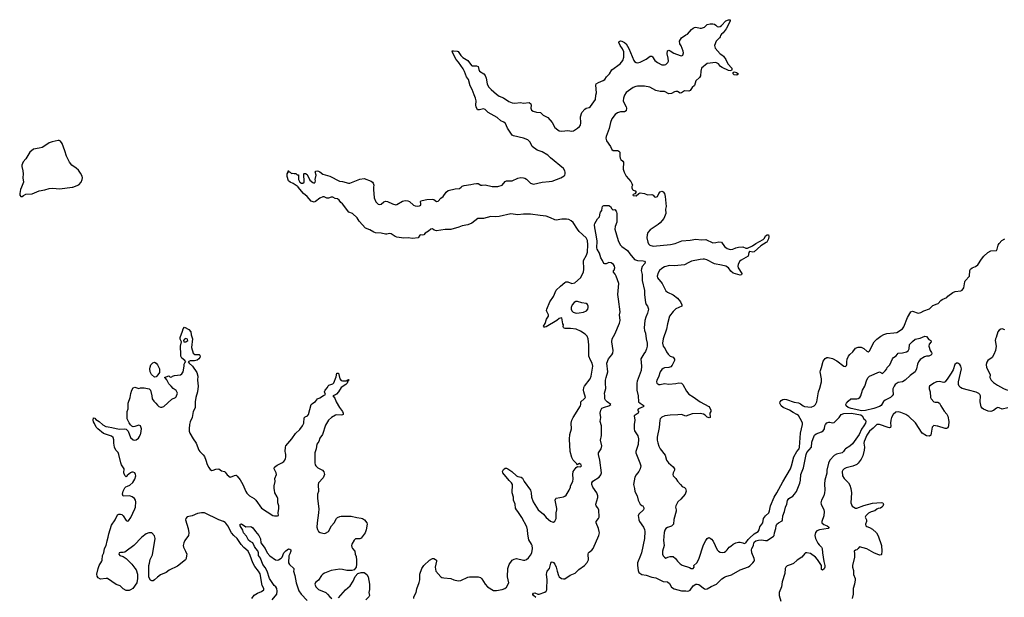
# Model space of a CAD drawing. Header units: inches. Extents: x 2220522 to 2384314, y 721474 to 893490.
# Tile 172 of 256: x 2307115 to 2320941, y 834245 to 842351. Entities that reach past the tile are written whole.
import ezdxf

# ---------------------------------------------------------------- set-up
doc = ezdxf.new("R2010")
doc.units = ezdxf.units.IN
doc.header["$MEASUREMENT"] = 0
for name, color, linetype in [('C3803', 7, 'Continuous'), ('C3804', 7, 'Continuous'), ('C3813', 7, 'Continuous'), ('C3814', 7, 'Continuous'), ('C3823', 7, 'Continuous')]:
    doc.layers.add(name, color=color, linetype=linetype)

msp = doc.modelspace()

# ---------------------------------------------------------------- linework, layer by layer
at = {"layer": 'C3803', "color": 5}
for points, elevation in [([(2307139, 840000), (2307127, 839970), (2307115, 839910), (2307116, 839890), (2307130, 839871), (2307150, 839871), (2307170, 839886), (2307199, 839901), (2307290, 839908), (2307390, 839951), (2307470, 839962), (2307530, 839983), (2307575, 839985), (2307678, 839978), (2307851, 840000)], 220), ([(2310000, 835294), (2309977, 835310), (2309912, 835332), (2309710, 835429), (2309669, 835429), (2309610, 835419), (2309535, 835390), (2309466, 835374), (2309447, 835353), (2309444, 835330), (2309482, 835210), (2309491, 835149), (2309486, 835110), (2309436, 835044), (2309420, 835010), (2309412, 834970), (2309414, 834950), (2309445, 834890), (2309461, 834850), (2309459, 834830), (2309451, 834790), (2309441, 834770), (2309330, 834681), (2309215, 834625), (2309170, 834594), (2309090, 834559), (2309051, 834529), (2309010, 834488), (2308990, 834478), (2308970, 834478), (2308950, 834486), (2308929, 834529), (2308927, 834690), (2308938, 834722), (2308947, 834773), (2308979, 834841), (2309016, 835070), (2309007, 835107), (2308970, 835149), (2308930, 835149), (2308890, 835135), (2308830, 835090), (2308716, 834970), (2308610, 834892), (2308590, 834879), (2308570, 834874), (2308530, 834875), (2308514, 834870), (2308505, 834850), (2308522, 834830), (2308570, 834816), (2308610, 834790), (2308690, 834711), (2308730, 834652), (2308751, 834631), (2308771, 834570), (2308771, 834509), (2308758, 834450), (2308702, 834370), (2308670, 834349), (2308650, 834342), (2308610, 834342), (2308570, 834362), (2308524, 834404), (2308470, 834423), (2308350, 834507), (2308329, 834509), (2308250, 834499), (2308219, 834519), (2308203, 834543), (2308199, 834570), (2308215, 834650), (2308231, 834690), (2308270, 834750), (2308275, 834765), (2308279, 834830), (2308296, 834870), (2308306, 834930), (2308330, 834974), (2308342, 835038), (2308359, 835090), (2308365, 835135), (2308404, 835256), (2308456, 835330), (2308490, 835401), (2308509, 835411), (2308530, 835413), (2308550, 835407), (2308570, 835390), (2308610, 835321), (2308630, 835311), (2308641, 835319), (2308675, 835365), (2308734, 835486), (2308740, 835510), (2308746, 835586), (2308740, 835610), (2308727, 835630), (2308695, 835655), (2308670, 835665), (2308650, 835670), (2308566, 835666), (2308558, 835690), (2308570, 835736), (2308590, 835783), (2308604, 835796), (2308630, 835804), (2308660, 835820), (2308704, 835856), (2308730, 835901), (2308744, 835950), (2308743, 835970), (2308733, 835990), (2308710, 836000), (2308690, 836000), (2308669, 835991), (2308624, 835956), (2308610, 835937), (2308592, 835952), (2308578, 835990), (2308581, 836050), (2308543, 836103), (2308533, 836130), (2308509, 836250), (2308496, 836276), (2308467, 836310), (2308448, 836350), (2308437, 836410), (2308436, 836456), (2308426, 836486), (2308404, 836504), (2308377, 836517), (2308290, 836545), (2308213, 836610), (2308190, 836634), (2308166, 836686), (2308150, 836709), (2308146, 836730), (2308150, 836762), (2308170, 836758), (2308182, 836742), (2308230, 836713), (2308284, 836664), (2308324, 836644), (2308355, 836635), (2308410, 836629), (2308510, 836604), (2308590, 836608), (2308610, 836603), (2308638, 836578), (2308670, 836486), (2308710, 836457), (2308730, 836451), (2308750, 836455), (2308781, 836479), (2308799, 836501), (2308810, 836532), (2308818, 836542), (2308825, 836610), (2308809, 836649), (2308790, 836661), (2308730, 836641), (2308710, 836639), (2308690, 836645), (2308670, 836664), (2308650, 836693), (2308625, 836750), (2308622, 836830), (2308623, 836850), (2308639, 836890), (2308636, 836970), (2308668, 837050), (2308677, 837103), (2308689, 837150), (2308710, 837186), (2308730, 837193), (2308790, 837177), (2308810, 837183), (2308865, 837185), (2308932, 837170), (2308951, 837150), (2308971, 837071), (2308976, 837030), (2308997, 836997), (2309027, 836970), (2309050, 836939), (2309070, 836923), (2309090, 836915), (2309110, 836914), (2309138, 836922), (2309250, 837024), (2309302, 837050), (2309310, 837058), (2309329, 837110), (2309323, 837130), (2309310, 837145), (2309270, 837174), (2309244, 837210), (2309210, 837239), (2309179, 837299), (2309162, 837322), (2309146, 837330), (2309210, 837351), (2309230, 837332), (2309250, 837338), (2309262, 837350), (2309290, 837359), (2309372, 837368), (2309390, 837379), (2309409, 837411), (2309424, 837490), (2309424, 837516), (2309437, 837543), (2309448, 837550), (2309435, 837570), (2309390, 837602), (2309377, 837630), (2309379, 837690), (2309372, 837730), (2309372, 837770), (2309385, 837830), (2309368, 837868), (2309368, 837890), (2309402, 837978), (2309410, 838014), (2309430, 838034), (2309490, 838002), (2309516, 837970), (2309523, 837930), (2309542, 837870), (2309528, 837750), (2309553, 837673), (2309574, 837654), (2309634, 837650), (2309645, 837645), (2309651, 837630), (2309646, 837610), (2309631, 837590), (2309606, 837574), (2309570, 837565), (2309510, 837563), (2309482, 837550), (2309496, 837530), (2309543, 837490), (2309600, 837400), (2309616, 837350), (2309611, 837290), (2309622, 837210), (2309611, 837130), (2309588, 837050), (2309580, 836990), (2309578, 836902), (2309551, 836850), (2309537, 836770), (2309511, 836709), (2309501, 836670), (2309493, 836610), (2309496, 836576), (2309506, 836550), (2309552, 836470), (2309595, 836410), (2309630, 836310), (2309643, 836290), (2309690, 836245), (2309710, 836219), (2309731, 836170), (2309749, 836109), (2309770, 836065), (2309790, 836040), (2309814, 836026), (2309830, 836027), (2309870, 836045), (2309910, 836047), (2309950, 836021), (2309990, 836011), (2310000, 835999)], 180)]:
    msp.add_lwpolyline(points, dxfattribs=dict(at, elevation=elevation))
at = {"layer": 'C3803', "color": 5, "elevation": 180}
for points in [[(2309450, 837877), (2309430, 837869), (2309415, 837850), (2309422, 837830), (2309450, 837828), (2309475, 837850), (2309469, 837869)], [(2309010, 837335), (2308964, 837370), (2308949, 837409), (2308944, 837450), (2308945, 837475), (2308955, 837505), (2308985, 837535), (2309010, 837545), (2309030, 837532), (2309050, 837505), (2309078, 837450), (2309079, 837401), (2309055, 837365), (2309030, 837338)]]:
    msp.add_lwpolyline(points, close=True, dxfattribs=at)
at = {"layer": 'C3804', "color": 5, "elevation": 220}
msp.add_lwpolyline([(2307851, 840000), (2307859, 840001), (2307946, 840034), (2307979, 840070), (2307994, 840106), (2307995, 840130), (2307990, 840155), (2307970, 840195), (2307939, 840239), (2307910, 840269), (2307849, 840310), (2307813, 840350), (2307770, 840438), (2307750, 840510), (2307712, 840612), (2307686, 840646), (2307670, 840654), (2307654, 840654), (2307570, 840637), (2307530, 840624), (2307470, 840579), (2307430, 840559), (2307390, 840546), (2307308, 840532), (2307259, 840490), (2307200, 840400), (2307162, 840358), (2307143, 840310), (2307143, 840290), (2307161, 840230), (2307165, 840190), (2307158, 840130), (2307166, 840070), (2307139, 840000)], dxfattribs=at)
at = {"layer": 'C3813', "color": 5}
for points, elevation in [([(2312648, 834230), (2312649, 834250), (2312683, 834310), (2312690, 834363), (2312726, 834454), (2312732, 834490), (2312735, 834570), (2312762, 834650), (2312791, 834690), (2312870, 834764), (2312910, 834790), (2312930, 834790), (2312956, 834776), (2312966, 834766), (2312968, 834750), (2312950, 834670), (2312960, 834610), (2313030, 834531), (2313044, 834524), (2313070, 834518), (2313170, 834510), (2313211, 834490), (2313270, 834476), (2313310, 834482), (2313410, 834528), (2313430, 834533), (2313554, 834534), (2313584, 834524), (2313605, 834505), (2313650, 834430), (2313686, 834390), (2313770, 834340), (2313810, 834338), (2313890, 834356), (2313929, 834370), (2313950, 834388), (2313982, 834450), (2313967, 834530), (2313970, 834650), (2313990, 834707), (2314030, 834767), (2314058, 834782), (2314090, 834788), (2314190, 834767), (2314210, 834767), (2314230, 834776), (2314261, 834799), (2314290, 834834), (2314308, 834870), (2314316, 834930), (2314311, 834970), (2314304, 834990), (2314266, 835050), (2314251, 835130), (2314248, 835190), (2314235, 835235), (2314164, 835364), (2314110, 835450), (2314090, 835470), (2314078, 835498), (2314071, 835550), (2314049, 835610), (2314047, 835650), (2314031, 835710), (2314034, 835830), (2314021, 835850), (2313986, 835886), (2313899, 835990), (2313895, 836010), (2313899, 836021), (2313910, 836039), (2313930, 836055), (2313950, 836056), (2313970, 836050), (2314025, 836010), (2314090, 835950), (2314110, 835940), (2314155, 835930), (2314177, 835917), (2314200, 835870), (2314287, 835747), (2314298, 835710), (2314302, 835650), (2314324, 835584), (2314394, 835470), (2314470, 835410), (2314510, 835364), (2314570, 835312), (2314590, 835303), (2314610, 835301), (2314630, 835315), (2314648, 835350), (2314650, 835430), (2314658, 835470), (2314658, 835490), (2314636, 835610), (2314643, 835630), (2314650, 835635), (2314750, 835654), (2314770, 835663), (2314790, 835679), (2314832, 835750), (2314849, 835790), (2314850, 835810), (2314881, 835870), (2314887, 835907), (2314884, 835970), (2314889, 836011), (2314930, 836065), (2314950, 836082), (2314990, 836078), (2315002, 836090), (2314995, 836110), (2314970, 836122), (2314961, 836119), (2314950, 836106), (2314940, 836120), (2314888, 836168), (2314868, 836208), (2314846, 836290), (2314834, 836466), (2314842, 836530), (2314863, 836610), (2314861, 836690), (2314870, 836730), (2314889, 836770), (2314992, 836930), (2314996, 836950), (2314994, 836990), (2315042, 837030), (2315058, 837050), (2315035, 837130), (2315033, 837150), (2315037, 837190), (2315048, 837210), (2315125, 837310), (2315140, 837350), (2315165, 837490), (2315155, 837530), (2315130, 837573), (2315107, 837630), (2315107, 837787), (2315099, 837870), (2315083, 837910), (2315057, 837937), (2314990, 837981), (2314930, 838007), (2314850, 838018), (2314775, 838015), (2314760, 838020), (2314749, 838029), (2314745, 838045), (2314749, 838070), (2314743, 838083), (2314727, 838167), (2314690, 838156), (2314656, 838130), (2314510, 838039), (2314490, 838035), (2314478, 838038), (2314469, 838049), (2314492, 838088), (2314512, 838148), (2314542, 838190), (2314539, 838210), (2314516, 838256), (2314513, 838270), (2314516, 838290), (2314560, 838390), (2314613, 838467), (2314650, 838553), (2314710, 838612), (2314770, 838665), (2314786, 838674), (2314810, 838674), (2314870, 838650), (2314910, 838656), (2314990, 838727), (2315032, 838810), (2315036, 838850), (2315030, 838970), (2315072, 839048), (2315087, 839090), (2315092, 839190), (2315090, 839254), (2315070, 839290), (2314970, 839379), (2314946, 839410), (2314886, 839506), (2314861, 839530), (2314827, 839547), (2314793, 839553), (2314730, 839550), (2314650, 839538), (2314630, 839540), (2314570, 839571), (2314510, 839593), (2314422, 839602), (2314290, 839623), (2314190, 839620), (2314110, 839613), (2314010, 839627), (2313850, 839588), (2313790, 839584), (2313730, 839588), (2313630, 839562), (2313550, 839559), (2313466, 839494), (2313410, 839474), (2313330, 839460), (2313283, 839437), (2313170, 839405), (2313090, 839406), (2312970, 839386), (2312936, 839396), (2312910, 839414), (2312890, 839409), (2312857, 839383), (2312807, 839354), (2312790, 839333), (2312770, 839329), (2312750, 839333), (2312732, 839328), (2312710, 839288), (2312630, 839280), (2312570, 839290), (2312510, 839284), (2312410, 839297), (2312386, 839306), (2312330, 839344), (2312310, 839352), (2312270, 839340), (2312250, 839340), (2312190, 839355), (2312110, 839361), (2312087, 839367), (2312030, 839400), (2311970, 839427), (2311882, 839522), (2311854, 839570), (2311790, 839629), (2311735, 839650), (2311650, 839765), (2311625, 839785), (2311600, 839820), (2311577, 839837), (2311543, 839843), (2311510, 839860), (2311490, 839861), (2311450, 839846), (2311430, 839848), (2311390, 839863), (2311370, 839863), (2311330, 839848), (2311270, 839800), (2311250, 839792), (2311210, 839803), (2311150, 839870), (2311101, 839910), (2311025, 840000)], 180), ([(2312085, 840000), (2312085, 839970), (2312091, 839850), (2312116, 839796), (2312150, 839761), (2312170, 839756), (2312190, 839762), (2312230, 839796), (2312250, 839802), (2312279, 839799), (2312350, 839765), (2312395, 839755), (2312410, 839758), (2312490, 839806), (2312530, 839815), (2312566, 839810), (2312590, 839800), (2312647, 839747), (2312670, 839738), (2312707, 839733), (2312730, 839739), (2312747, 839750), (2312750, 839770), (2312745, 839795), (2312749, 839810), (2312765, 839815), (2312834, 839826), (2312910, 839830), (2312930, 839828), (2312970, 839799), (2312990, 839802), (2313030, 839848), (2313061, 839870), (2313104, 839930), (2313130, 839952), (2313230, 839977), (2313290, 839982), (2313312, 840000)], 180), ([(2315712, 840000), (2315712, 839990), (2315719, 839970), (2315730, 839960), (2315756, 839950), (2315771, 839930), (2315754, 839906), (2315730, 839899), (2315723, 839890), (2315730, 839884), (2315770, 839877), (2315809, 839911), (2315830, 839919), (2315890, 839910), (2315930, 839895), (2315990, 839898), (2316010, 839890), (2316030, 839865), (2316050, 839859), (2316070, 839871), (2316090, 839914), (2316110, 839936), (2316130, 839943), (2316150, 839936), (2316170, 839911), (2316178, 839870), (2316192, 839730), (2316182, 839690), (2316188, 839630), (2316158, 839562), (2316110, 839501), (2316083, 839477), (2315970, 839403), (2315937, 839363), (2315924, 839330), (2315923, 839290), (2315935, 839230), (2315946, 839206), (2315965, 839185), (2316012, 839172), (2316254, 839194), (2316318, 839210), (2316413, 839247), (2316530, 839255), (2316610, 839269), (2316690, 839263), (2316750, 839264), (2316770, 839259), (2316828, 839228), (2316850, 839221), (2316890, 839223), (2316932, 839232), (2316968, 839228), (2317013, 839170), (2317050, 839142), (2317090, 839124), (2317130, 839130), (2317171, 839149), (2317210, 839159), (2317270, 839164), (2317310, 839144), (2317335, 839145), (2317405, 839175), (2317450, 839212), (2317555, 839265), (2317576, 839284), (2317590, 839316), (2317610, 839331), (2317630, 839331), (2317636, 839310), (2317630, 839275), (2317606, 839230), (2317598, 839222), (2317524, 839176), (2317430, 839093), (2317410, 839089), (2317370, 839098), (2317364, 839096), (2317356, 839084), (2317343, 839030), (2317244, 838976), (2317224, 838956), (2317203, 838917), (2317198, 838890), (2317203, 838870), (2317257, 838790), (2317250, 838770), (2317230, 838767), (2317133, 838793), (2317102, 838822), (2317070, 838870), (2317030, 838890), (2316970, 838908), (2316870, 838927), (2316762, 838982), (2316731, 838991), (2316711, 838991), (2316670, 838987), (2316550, 838961), (2316510, 838945), (2316449, 838911), (2316310, 838897), (2316238, 838902), (2316170, 838884), (2316130, 838857), (2316099, 838830), (2316082, 838798), (2316068, 838750), (2316069, 838729), (2316136, 838650), (2316190, 838548), (2316210, 838529), (2316291, 838490), (2316350, 838444), (2316392, 838392), (2316411, 838350), (2316411, 838330), (2316329, 838291), (2316290, 838256), (2316242, 838190), (2316210, 838082), (2316199, 838010), (2316150, 837870), (2316140, 837810), (2316149, 837769), (2316179, 837730), (2316198, 837690), (2316219, 837659), (2316249, 837629), (2316290, 837613), (2316301, 837601), (2316308, 837588), (2316308, 837570), (2316302, 837550), (2316279, 837501), (2316259, 837481), (2316230, 837470), (2316170, 837465), (2316150, 837458), (2316130, 837442), (2316108, 837410), (2316084, 837336), (2316062, 837290), (2316057, 837270), (2316062, 837250), (2316090, 837230), (2316110, 837230), (2316170, 837243), (2316230, 837235), (2316330, 837244), (2316370, 837255), (2316410, 837250), (2316429, 837229), (2316480, 837140), (2316510, 837097), (2316570, 837060), (2316670, 836988), (2316790, 836924), (2316805, 836905), (2316818, 836870), (2316819, 836850), (2316806, 836830), (2316811, 836770), (2316795, 836765), (2316770, 836774), (2316741, 836801), (2316716, 836816), (2316670, 836825), (2316559, 836821), (2316470, 836789), (2316409, 836809), (2316356, 836804), (2316250, 836802), (2316176, 836790), (2316130, 836772), (2316110, 836750), (2316102, 836730), (2316094, 836626), (2316066, 836490), (2316066, 836450), (2316074, 836414), (2316088, 836368), (2316107, 836330), (2316178, 836238), (2316199, 836170), (2316211, 836150), (2316227, 836130), (2316290, 836076), (2316310, 836050), (2316310, 836030), (2316290, 835990), (2316287, 835970), (2316290, 835950), (2316328, 835910), (2316353, 835873), (2316395, 835830), (2316418, 835798), (2316450, 835785), (2316465, 835770), (2316475, 835735), (2316461, 835690), (2316400, 835620), (2316355, 835585), (2316328, 835530), (2316325, 835510), (2316335, 835470), (2316335, 835455), (2316303, 835337), (2316298, 835270), (2316270, 835241), (2316210, 835223), (2316190, 835209), (2316173, 835187), (2316165, 835155), (2316157, 835043), (2316165, 834970), (2316140, 834890), (2316141, 834850), (2316150, 834826), (2316170, 834806), (2316190, 834796), (2316218, 834810), (2316250, 834819), (2316290, 834819), (2316326, 834790), (2316353, 834753), (2316390, 834716), (2316417, 834697), (2316522, 834662), (2316546, 834650), (2316570, 834649), (2316585, 834670), (2316582, 834690), (2316625, 834730), (2316650, 834779), (2316719, 834981), (2316750, 835044), (2316770, 835070), (2316790, 835083), (2316810, 835076), (2316830, 835060), (2316851, 835031), (2316910, 834913), (2316930, 834891), (2316950, 834879), (2316985, 834875), (2317010, 834879), (2317030, 834891), (2317050, 834910), (2317079, 834950), (2317099, 834961), (2317132, 834990), (2317169, 835010), (2317210, 835020), (2317230, 835020), (2317270, 835010), (2317290, 835000), (2317310, 835010), (2317343, 835057), (2317363, 835077), (2317430, 835137), (2317487, 835170), (2317501, 835190), (2317510, 835233), (2317549, 835290), (2317562, 835350), (2317590, 835389), (2317633, 835430), (2317644, 835456), (2317658, 835530), (2317710, 835650), (2317748, 835710), (2317830, 835867), (2317937, 836050), (2317954, 836090), (2317985, 836215), (2318027, 836290), (2318060, 836330), (2318067, 836350), (2318079, 836550), (2318108, 836670), (2318107, 836690), (2318099, 836710), (2318050, 836796), (2318030, 836812), (2317977, 836837), (2317924, 836870), (2317837, 836910), (2317810, 836932), (2317787, 836970), (2317794, 836990), (2317810, 837006), (2317830, 837019), (2317850, 837024), (2317881, 837021), (2317990, 836985), (2318053, 836973), (2318080, 836960), (2318117, 836930), (2318136, 836924), (2318230, 836913), (2318272, 836930), (2318290, 836950), (2318310, 836990), (2318331, 837129), (2318350, 837178), (2318376, 837270), (2318374, 837310), (2318354, 837410), (2318358, 837430), (2318376, 837470), (2318399, 837561), (2318424, 837596), (2318450, 837609), (2318470, 837612), (2318530, 837596), (2318590, 837563), (2318690, 837490), (2318710, 837485), (2318724, 837496), (2318730, 837510), (2318728, 837550), (2318734, 837586), (2318753, 837627), (2318770, 837650), (2318816, 837690), (2318850, 837739), (2318890, 837756), (2318930, 837753), (2318970, 837737), (2319010, 837701), (2319030, 837691), (2319042, 837698), (2319050, 837706), (2319116, 837830), (2319150, 837866), (2319209, 837911), (2319250, 837935), (2319290, 837948), (2319390, 837954), (2319430, 837961), (2319510, 838014), (2319530, 838040), (2319580, 838170), (2319630, 838250), (2319650, 838259), (2319730, 838232), (2319770, 838241), (2319810, 838265), (2319890, 838295), (2319940, 838340), (2320000, 838364)], 180), ([(2314361, 834241), (2314329, 834270), (2314322, 834282), (2314319, 834290), (2314330, 834305), (2314350, 834306), (2314390, 834290), (2314410, 834290), (2314490, 834315), (2314507, 834333), (2314516, 834350), (2314519, 834370), (2314520, 834490), (2314512, 834570), (2314515, 834590), (2314524, 834610), (2314557, 834650), (2314574, 834726), (2314583, 834737), (2314590, 834742), (2314610, 834733), (2314630, 834710), (2314650, 834670), (2314662, 834610), (2314681, 834550), (2314690, 834533), (2314721, 834510), (2314750, 834504), (2314770, 834505), (2314844, 834556), (2314916, 834584), (2314967, 834633), (2315044, 834690), (2315085, 834735), (2315102, 834770), (2315100, 834850), (2315104, 834870), (2315110, 834878), (2315150, 834904), (2315170, 834930), (2315247, 835110), (2315255, 835150), (2315253, 835170), (2315243, 835210), (2315210, 835290), (2315210, 835310), (2315243, 835350), (2315252, 835370), (2315247, 835470), (2315230, 835506), (2315212, 835530), (2315206, 835550), (2315235, 835645), (2315235, 835670), (2315218, 835710), (2315163, 835790), (2315150, 835826), (2315149, 835850), (2315165, 835875), (2315252, 835930), (2315277, 835963), (2315284, 835990), (2315261, 836170), (2315242, 836250), (2315243, 836270), (2315250, 836287), (2315281, 836330), (2315290, 836370), (2315271, 836450), (2315284, 836516), (2315284, 836604), (2315283, 836650), (2315267, 836710), (2315276, 836770), (2315265, 836830), (2315274, 836870), (2315290, 836897), (2315325, 836915), (2315390, 836930), (2315417, 836950), (2315366, 836986), (2315342, 837010), (2315333, 837030), (2315334, 837070), (2315326, 837110), (2315345, 837175), (2315340, 837250), (2315342, 837290), (2315350, 837330), (2315375, 837410), (2315360, 837530), (2315381, 837590), (2315432, 837648), (2315444, 837670), (2315449, 837710), (2315432, 837830), (2315434, 837870), (2315470, 837936), (2315540, 838090), (2315545, 838130), (2315540, 838210), (2315549, 838250), (2315525, 838430), (2315512, 838492), (2315529, 838650), (2315493, 838753), (2315479, 838779), (2315454, 838810), (2315453, 838830), (2315462, 838838), (2315470, 838870), (2315466, 838890), (2315454, 838914), (2315420, 838940), (2315390, 838945), (2315350, 838927), (2315330, 838925), (2315321, 838930), (2315307, 838950), (2315301, 838970), (2315277, 839010), (2315255, 839075), (2315224, 839130), (2315220, 839150), (2315222, 839242), (2315212, 839332), (2315189, 839431), (2315187, 839470), (2315192, 839490), (2315230, 839556), (2315255, 839585), (2315264, 839636), (2315270, 839652), (2315289, 839671), (2315293, 839710), (2315301, 839730), (2315310, 839739), (2315319, 839741), (2315390, 839742), (2315413, 839730), (2315430, 839698), (2315444, 839684), (2315450, 839681), (2315470, 839685), (2315490, 839665), (2315497, 839650), (2315502, 839630), (2315499, 839510), (2315477, 839450), (2315474, 839410), (2315519, 839250), (2315548, 839190), (2315569, 839169), (2315652, 839112), (2315685, 839065), (2315750, 838985), (2315790, 838970), (2315870, 838967), (2315890, 838961), (2315899, 838950), (2315893, 838930), (2315855, 838885), (2315845, 838855), (2315843, 838830), (2315854, 838774), (2315855, 838690), (2315889, 838551), (2315891, 838491), (2315903, 838383), (2315914, 838354), (2315930, 838330), (2315943, 838290), (2315933, 838230), (2315906, 838174), (2315893, 838130), (2315885, 838025), (2315889, 837990), (2315902, 837950), (2315912, 837870), (2315928, 837810), (2315928, 837770), (2315919, 837730), (2315904, 837696), (2315878, 837662), (2315839, 837590), (2315847, 837490), (2315842, 837430), (2315784, 837276), (2315780, 837250), (2315783, 837150), (2315802, 837070), (2315806, 836990), (2315828, 836968), (2315886, 836930), (2315870, 836917), (2315806, 836890), (2315791, 836870), (2315803, 836850), (2315799, 836830), (2315745, 836790), (2315752, 836730), (2315744, 836670), (2315743, 836610), (2315750, 836582), (2315796, 836510), (2315804, 836470), (2315800, 836390), (2315769, 836290), (2315768, 836270), (2315825, 836130), (2315835, 836090), (2315830, 836050), (2315811, 836009), (2315770, 835964), (2315753, 835930), (2315735, 835830), (2315750, 835770), (2315754, 835730), (2315786, 835670), (2315799, 835610), (2315807, 835590), (2315830, 835554), (2315850, 835535), (2315867, 835527), (2315879, 835499), (2315881, 835490), (2315874, 835470), (2315810, 835410), (2315802, 835390), (2315803, 835370), (2315809, 835330), (2315817, 835310), (2315873, 835230), (2315890, 835195), (2315895, 835170), (2315888, 835070), (2315846, 834870), (2315833, 834830), (2315789, 834730), (2315789, 834689), (2315799, 834619), (2315811, 834591), (2315822, 834582), (2315850, 834566), (2315910, 834557), (2315990, 834528), (2316050, 834518), (2316150, 834466), (2316210, 834462), (2316238, 834438), (2316270, 834385), (2316304, 834364), (2316410, 834337), (2316470, 834335), (2316490, 834331), (2316510, 834334), (2316530, 834347), (2316570, 834404), (2316610, 834430), (2316630, 834431), (2316650, 834423), (2316730, 834364), (2316750, 834357), (2316770, 834363), (2316824, 834396), (2316902, 834430), (2316977, 834503), (2317010, 834529), (2317030, 834539), (2317110, 834558), (2317230, 834629), (2317350, 834673), (2317370, 834686), (2317412, 834728), (2317427, 834750), (2317432, 834768), (2317431, 834790), (2317398, 834870), (2317391, 834910), (2317394, 834930), (2317419, 834970), (2317425, 835010), (2317430, 835018), (2317450, 835035), (2317490, 835048), (2317530, 835049), (2317590, 835041), (2317610, 835043), (2317699, 835101), (2317708, 835112), (2317713, 835150), (2317734, 835210), (2317739, 835250), (2317747, 835270), (2317770, 835291), (2317820, 835320), (2317828, 835332), (2317833, 835390), (2317854, 835450), (2317868, 835512), (2317888, 835550), (2317898, 835602), (2317917, 835630), (2317970, 835662), (2317997, 835690), (2318021, 835730), (2318070, 835847), (2318081, 835890), (2318082, 835970), (2318120, 836060), (2318133, 836107), (2318158, 836250), (2318170, 836277), (2318233, 836350), (2318238, 836422), (2318270, 836510), (2318278, 836522), (2318300, 836540), (2318374, 836566), (2318398, 836582), (2318415, 836610), (2318419, 836650), (2318429, 836670), (2318450, 836691), (2318477, 836703), (2318490, 836704), (2318530, 836691), (2318550, 836697), (2318624, 836770), (2318652, 836808), (2318690, 836824), (2318790, 836829), (2318926, 836806), (2318947, 836790), (2318970, 836750), (2318990, 836730), (2318997, 836710), (2318992, 836690), (2318971, 836650), (2318936, 836604), (2318904, 836530), (2318810, 836397), (2318770, 836367), (2318710, 836330), (2318700, 836320), (2318685, 836290), (2318664, 836270), (2318586, 836254), (2318550, 836235), (2318493, 836170), (2318474, 836126), (2318451, 836030), (2318448, 835988), (2318419, 835890), (2318415, 835835), (2318421, 835750), (2318418, 835710), (2318405, 835670), (2318376, 835610), (2318367, 835570), (2318371, 835550), (2318409, 835470), (2318414, 835450), (2318407, 835390), (2318377, 835310), (2318381, 835290), (2318408, 835268), (2318452, 835250), (2318476, 835230), (2318476, 835224), (2318470, 835210), (2318347, 835193), (2318310, 835179), (2318288, 835152), (2318282, 835110), (2318291, 835071), (2318324, 835004), (2318340, 834980), (2318373, 834950), (2318386, 834930), (2318389, 834870), (2318408, 834748), (2318422, 834690), (2318423, 834670), (2318410, 834643), (2318390, 834625), (2318373, 834633), (2318372, 834690), (2318365, 834705), (2318317, 834777), (2318290, 834807), (2318218, 834858), (2318170, 834869), (2318150, 834867), (2318140, 834860), (2318098, 834810), (2318032, 834768), (2317979, 834721), (2317950, 834706), (2317890, 834686), (2317873, 834670), (2317865, 834650), (2317860, 834580), (2317820, 834460), (2317814, 834390), (2317782, 834310), (2317780, 834270), (2317801, 834190)], 160), ([(2310000, 835999), (2310030, 835963), (2310070, 835933), (2310100, 835940), (2310130, 835956), (2310150, 835961), (2310157, 835957), (2310170, 835946), (2310210, 835893), (2310250, 835830), (2310290, 835731), (2310305, 835705), (2310342, 835670), (2310408, 835630), (2310430, 835610), (2310510, 835498), (2310670, 835394), (2310693, 835387), (2310734, 835386), (2310748, 835392), (2310744, 835430), (2310752, 835490), (2310752, 835530), (2310738, 835570), (2310738, 835630), (2310730, 835655), (2310699, 835710), (2310695, 835750), (2310689, 835770), (2310689, 835809), (2310701, 835870), (2310700, 835910), (2310719, 835970), (2310716, 835990), (2310687, 836050), (2310692, 836070), (2310730, 836099), (2310795, 836130), (2310822, 836150), (2310839, 836170), (2310849, 836191), (2310853, 836213), (2310853, 836250), (2310846, 836270), (2310845, 836290), (2310847, 836350), (2310853, 836370), (2310937, 836470), (2310990, 836544), (2311050, 836599), (2311087, 836650), (2311104, 836690), (2311110, 836762), (2311123, 836777), (2311155, 836790), (2311169, 836811), (2311210, 836951), (2311230, 836971), (2311270, 836991), (2311295, 837030), (2311330, 837043), (2311381, 837079), (2311408, 837090), (2311397, 837130), (2311403, 837150), (2311435, 837190), (2311446, 837214), (2311457, 837223), (2311510, 837241), (2311527, 837253), (2311560, 837340), (2311570, 837392), (2311590, 837391), (2311610, 837310), (2311628, 837288), (2311650, 837281), (2311698, 837282), (2311725, 837295), (2311730, 837302), (2311736, 837296), (2311735, 837290), (2311723, 837277), (2311713, 837250), (2311696, 837230), (2311630, 837190), (2311590, 837127), (2311564, 837096), (2311550, 837086), (2311512, 837070), (2311538, 837038), (2311558, 836990), (2311604, 836910), (2311647, 836850), (2311658, 836830), (2311659, 836810), (2311650, 836804), (2311630, 836801), (2311570, 836806), (2311550, 836801), (2311494, 836766), (2311450, 836729), (2311410, 836661), (2311365, 836530), (2311330, 836479), (2311314, 836430), (2311288, 836392), (2311278, 836330), (2311260, 836270), (2311260, 836130), (2311266, 836106), (2311275, 836090), (2311303, 836063), (2311350, 836040), (2311367, 836027), (2311385, 836005), (2311395, 835970), (2311377, 835923), (2311313, 835850), (2311308, 835830), (2311310, 835730), (2311299, 835690), (2311296, 835630), (2311315, 835485), (2311312, 835428), (2311290, 835290), (2311287, 835227), (2311295, 835195), (2311311, 835170), (2311336, 835156), (2311370, 835146), (2311390, 835142), (2311410, 835145), (2311451, 835170), (2311494, 835250), (2311530, 835292), (2311563, 835350), (2311577, 835363), (2311610, 835378), (2311630, 835382), (2311770, 835385), (2311850, 835366), (2311910, 835357), (2311931, 835350), (2311958, 835330), (2311991, 835291), (2311995, 835270), (2311982, 835190), (2311968, 835150), (2311910, 835073), (2311890, 835064), (2311830, 835065), (2311810, 835045), (2311780, 834990), (2311776, 834970), (2311779, 834950), (2311789, 834929), (2311819, 834890), (2311826, 834850), (2311838, 834818), (2311845, 834765), (2311846, 834710), (2311839, 834670), (2311811, 834629), (2311780, 834620), (2311710, 834620), (2311650, 834636), (2311610, 834640), (2311490, 834622), (2311397, 834583), (2311372, 834568), (2311353, 834550), (2311310, 834487), (2311267, 834453), (2311258, 834430), (2311275, 834390), (2311310, 834352), (2311413, 834310), (2311438, 834290), (2311470, 834250), (2311496, 834230)], 180), ([(2320000, 837270), (2319990, 837269), (2319951, 837250), (2319892, 837210), (2319886, 837194), (2319887, 837170), (2319900, 837130), (2319906, 837050), (2319916, 837030), (2319950, 836990), (2319970, 836984), (2320000, 836984)], 180), ([(2320000, 836648), (2319950, 836656), (2319927, 836633), (2319910, 836522), (2319890, 836505), (2319850, 836509), (2319790, 836550), (2319692, 836692), (2319601, 836781), (2319558, 836810), (2319490, 836840), (2319450, 836848), (2319417, 836844), (2319379, 836810), (2319357, 836770), (2319348, 836730), (2319345, 836690), (2319349, 836651), (2319344, 836630), (2319330, 836624), (2319310, 836626), (2319190, 836668), (2319170, 836672), (2319151, 836670), (2319101, 836619), (2319050, 836577), (2319010, 836522), (2318972, 836430), (2318968, 836408), (2318978, 836350), (2318975, 836310), (2318953, 836230), (2318930, 836184), (2318890, 836129), (2318870, 836109), (2318816, 836084), (2318720, 836060), (2318693, 836047), (2318676, 836030), (2318665, 836010), (2318671, 835949), (2318693, 835910), (2318753, 835850), (2318770, 835818), (2318785, 835770), (2318796, 835710), (2318785, 835570), (2318805, 835525), (2318850, 835498), (2318870, 835496), (2318970, 835534), (2319090, 835566), (2319213, 835573), (2319234, 835570), (2319242, 835562), (2319245, 835550), (2319234, 835526), (2319222, 835510), (2319202, 835498), (2319170, 835493), (2319150, 835484), (2319122, 835458), (2319070, 835444), (2319033, 835427), (2318996, 835390), (2318988, 835370), (2319005, 835330), (2319005, 835310), (2318994, 835270), (2318995, 835250), (2319010, 835237), (2319050, 835225), (2319090, 835203), (2319149, 835150), (2319170, 835108), (2319215, 834970), (2319221, 834890), (2319215, 834845), (2319210, 834839), (2319190, 834838), (2319110, 834870), (2319010, 834924), (2318910, 834953), (2318902, 834950), (2318891, 834930), (2318870, 834909), (2318850, 834908), (2318832, 834890), (2318838, 834858), (2318837, 834810), (2318810, 834690), (2318810, 834670), (2318823, 834623), (2318825, 834565), (2318845, 834510), (2318846, 834490), (2318840, 834430), (2318821, 834370), (2318818, 834290), (2318805, 834230)], 180), ([(2310374, 834230), (2310407, 834273), (2310456, 834304), (2310510, 834327), (2310541, 834350), (2310542, 834370), (2310518, 834410), (2310490, 834572), (2310470, 834610), (2310415, 834675), (2310387, 834727), (2310352, 834830), (2310324, 834890), (2310263, 834943), (2310227, 834987), (2310171, 835070), (2310124, 835110), (2310091, 835150), (2310040, 835250), (2310010, 835286), (2310000, 835294)], 180), ([(2310661, 834210), (2310725, 834290), (2310731, 834329), (2310726, 834370), (2310712, 834392), (2310690, 834410), (2310625, 834510), (2310592, 834612), (2310563, 834663), (2310530, 834705), (2310495, 834795), (2310470, 834830), (2310467, 834870), (2310459, 834899), (2310430, 834930), (2310410, 834959), (2310387, 835007), (2310350, 835027), (2310330, 835048), (2310301, 835101), (2310260, 835150), (2310246, 835186), (2310210, 835250), (2310209, 835270), (2310230, 835276), (2310290, 835236), (2310350, 835238), (2310370, 835232), (2310390, 835218), (2310426, 835166), (2310471, 835111), (2310495, 835065), (2310502, 835010), (2310564, 834930), (2310590, 834870), (2310628, 834828), (2310705, 834770), (2310730, 834766), (2310750, 834772), (2310787, 834793), (2310801, 834810), (2310826, 834870), (2310850, 834899), (2310890, 834923), (2310910, 834922), (2310922, 834910), (2310924, 834890), (2310910, 834854), (2310893, 834827), (2310890, 834730), (2310903, 834703), (2310965, 834650), (2310965, 834630), (2310958, 834610), (2310978, 834550), (2310995, 834450), (2311036, 834336), (2311069, 834289), (2311150, 834200)], 160), ([(2311590, 834238), (2311690, 834349), (2311756, 834404), (2311800, 834470), (2311825, 834535), (2311863, 834577), (2311909, 834591), (2311950, 834591), (2311990, 834565), (2312007, 834530), (2312028, 834430), (2312028, 834352), (2312019, 834310), (2312025, 834270), (2312019, 834250), (2311977, 834210)], 180)]:
    msp.add_lwpolyline(points, dxfattribs=dict(at, elevation=elevation))
for points, elevation in [([(2314950, 838397), (2314924, 838396), (2314899, 838381), (2314875, 838350), (2314859, 838310), (2314858, 838290), (2314866, 838266), (2314888, 838248), (2314930, 838234), (2314970, 838235), (2315030, 838246), (2315073, 838267), (2315092, 838290), (2315099, 838310), (2315098, 838330), (2315090, 838353), (2315069, 838369), (2315010, 838378)], 180), ([(2318943, 836863), (2318790, 836894), (2318747, 836910), (2318721, 836930), (2318718, 836950), (2318726, 836970), (2318750, 836999), (2318788, 837030), (2318870, 837032), (2318890, 837035), (2318911, 837050), (2318926, 837074), (2318949, 837151), (2318981, 837210), (2319010, 837298), (2319030, 837330), (2319049, 837350), (2319190, 837410), (2319230, 837386), (2319270, 837422), (2319290, 837450), (2319295, 837470), (2319332, 837508), (2319370, 837590), (2319384, 837610), (2319425, 837635), (2319450, 837673), (2319510, 837674), (2319570, 837690), (2319590, 837703), (2319605, 837730), (2319610, 837791), (2319650, 837836), (2319690, 837867), (2319760, 837880), (2319826, 837910), (2319850, 837905), (2319882, 837862), (2319911, 837850), (2319915, 837830), (2319885, 837795), (2319881, 837770), (2319901, 837710), (2319920, 837680), (2319923, 837670), (2319917, 837650), (2319910, 837641), (2319882, 837630), (2319850, 837628), (2319822, 837618), (2319760, 837580), (2319735, 837550), (2319723, 837517), (2319710, 837450), (2319690, 837410), (2319621, 837359), (2319550, 837290), (2319510, 837269), (2319450, 837261), (2319408, 837232), (2319394, 837210), (2319377, 837170), (2319374, 837150), (2319381, 837090), (2319368, 837070), (2319342, 837050), (2319267, 837013), (2319247, 836993), (2319210, 836938), (2319190, 836924), (2319110, 836894), (2318990, 836866)], 160)]:
    msp.add_lwpolyline(points, close=True, dxfattribs=dict(at, elevation=elevation))
at = {"layer": 'C3814', "color": 5, "elevation": 180}
for points in [[(2313312, 840000), (2313330, 840016), (2313355, 840025), (2313450, 840036), (2313491, 840049), (2313530, 840054), (2313551, 840051), (2313590, 840029), (2313610, 840027), (2313650, 840033), (2313750, 840009), (2313830, 840008), (2313889, 840031), (2313930, 840078), (2313950, 840090), (2314030, 840090), (2314110, 840129), (2314150, 840136), (2314190, 840133), (2314210, 840126), (2314232, 840112), (2314290, 840057), (2314330, 840044), (2314450, 840071), (2314550, 840078), (2314590, 840087), (2314714, 840130), (2314760, 840160), (2314769, 840170), (2314776, 840190), (2314775, 840210), (2314770, 840230), (2314750, 840263), (2314570, 840410), (2314530, 840450), (2314450, 840496), (2314382, 840522), (2314311, 840570), (2314285, 840630), (2314250, 840664), (2314190, 840690), (2314050, 840720), (2314032, 840732), (2313965, 840830), (2313935, 840895), (2313913, 840913), (2313873, 840933), (2313819, 840979), (2313692, 841050), (2313650, 841092), (2313630, 841098), (2313570, 841084), (2313545, 841085), (2313525, 841130), (2313521, 841150), (2313523, 841210), (2313516, 841250), (2313495, 841295), (2313470, 841369), (2313443, 841423), (2313417, 841510), (2313387, 841550), (2313362, 841622), (2313342, 841662), (2313276, 841756), (2313244, 841790), (2313194, 841890), (2313187, 841913), (2313205, 841915), (2313258, 841910), (2313270, 841903), (2313308, 841848), (2313339, 841819), (2313410, 841778), (2313461, 841710), (2313470, 841705), (2313530, 841705), (2313554, 841694), (2313564, 841650), (2313574, 841630), (2313633, 841590), (2313650, 841570), (2313665, 841530), (2313681, 841450), (2313700, 841410), (2313735, 841370), (2313810, 841306), (2313850, 841280), (2313910, 841254), (2313983, 841203), (2314030, 841182), (2314070, 841179), (2314148, 841188), (2314190, 841179), (2314271, 841191), (2314291, 841171), (2314295, 841150), (2314291, 841110), (2314302, 841082), (2314326, 841066), (2314370, 841053), (2314430, 841050), (2314468, 841010), (2314530, 840977), (2314590, 840910), (2314630, 840836), (2314670, 840804), (2314690, 840793), (2314730, 840786), (2314810, 840794), (2314870, 840786), (2314890, 840793), (2314950, 840828), (2314976, 840850), (2314990, 840870), (2314996, 840904), (2314989, 840990), (2315010, 841048), (2315050, 841094), (2315070, 841108), (2315110, 841120), (2315130, 841132), (2315200, 841230), (2315206, 841290), (2315215, 841325), (2315205, 841430), (2315212, 841450), (2315245, 841470), (2315310, 841496), (2315330, 841510), (2315357, 841550), (2315395, 841590), (2315432, 841648), (2315547, 841730), (2315583, 841777), (2315597, 841823), (2315598, 841899), (2315582, 841942), (2315548, 841988), (2315527, 842030), (2315533, 842047), (2315550, 842053), (2315570, 842048), (2315607, 842030), (2315631, 842010), (2315668, 841948), (2315738, 841778), (2315750, 841762), (2315770, 841749), (2315795, 841745), (2315826, 841754), (2315910, 841798), (2315970, 841839), (2315979, 841839), (2315990, 841837), (2315999, 841830), (2316036, 841776), (2316069, 841749), (2316130, 841718), (2316170, 841716), (2316190, 841724), (2316204, 841736), (2316217, 841750), (2316224, 841770), (2316223, 841810), (2316206, 841874), (2316210, 841915), (2316230, 841922), (2316250, 841916), (2316302, 841882), (2316390, 841848), (2316410, 841846), (2316427, 841853), (2316436, 841884), (2316432, 841908), (2316405, 841985), (2316384, 842010), (2316379, 842050), (2316410, 842098), (2316470, 842138), (2316492, 842148), (2316547, 842213), (2316570, 842231), (2316590, 842242), (2316610, 842245), (2316669, 842231), (2316690, 842231), (2316730, 842245), (2316770, 842282), (2316810, 842291), (2316850, 842291), (2316870, 842286), (2316890, 842275), (2316910, 842256), (2316930, 842251), (2316950, 842256), (2316970, 842270), (2317030, 842336), (2317070, 842351), (2317091, 842351), (2317091, 842330), (2317036, 842224), (2316994, 842166), (2316970, 842149), (2316956, 842130), (2316951, 842109), (2316942, 842098), (2316896, 842050), (2316871, 841990), (2316883, 841950), (2316950, 841871), (2316977, 841857), (2316998, 841838), (2317030, 841790), (2317061, 841730), (2317114, 841670), (2317116, 841650), (2317110, 841638), (2317090, 841633), (2317070, 841638), (2316978, 841678), (2316955, 841695), (2316929, 841730), (2316890, 841749), (2316770, 841734), (2316691, 841669), (2316682, 841630), (2316676, 841564), (2316661, 841539), (2316610, 841494), (2316590, 841428), (2316560, 841400), (2316530, 841355), (2316510, 841349), (2316450, 841354), (2316410, 841324), (2316390, 841319), (2316350, 841343), (2316330, 841344), (2316310, 841340), (2316270, 841316), (2316230, 841312), (2316170, 841341), (2316150, 841345), (2316110, 841342), (2316050, 841358), (2315965, 841405), (2315890, 841418), (2315790, 841419), (2315766, 841414), (2315730, 841399), (2315629, 841331), (2315607, 841293), (2315595, 841250), (2315591, 841210), (2315601, 841181), (2315633, 841130), (2315636, 841110), (2315629, 841071), (2315610, 841059), (2315550, 841057), (2315510, 841046), (2315478, 841022), (2315430, 840960), (2315410, 840910), (2315394, 840826), (2315350, 840710), (2315347, 840690), (2315353, 840650), (2315410, 840570), (2315430, 840527), (2315450, 840517), (2315470, 840514), (2315490, 840517), (2315514, 840514), (2315530, 840505), (2315541, 840490), (2315541, 840430), (2315547, 840407), (2315556, 840390), (2315586, 840366), (2315595, 840350), (2315591, 840251), (2315603, 840210), (2315630, 840156), (2315698, 840078), (2315713, 840053), (2315719, 840030), (2315712, 840010), (2315712, 840000)], [(2311025, 840000), (2311023, 840003), (2310954, 840054), (2310915, 840070), (2310889, 840090), (2310869, 840150), (2310869, 840190), (2310886, 840210), (2310886, 840230), (2310890, 840232), (2310894, 840226), (2310894, 840214), (2310914, 840210), (2310930, 840194), (2310950, 840198), (2310970, 840191), (2310991, 840191), (2311010, 840174), (2311030, 840174), (2311031, 840110), (2311050, 840072), (2311070, 840058), (2311090, 840058), (2311108, 840070), (2311106, 840190), (2311110, 840194), (2311130, 840192), (2311150, 840178), (2311190, 840098), (2311230, 840065), (2311250, 840058), (2311262, 840070), (2311269, 840090), (2311264, 840110), (2311276, 840170), (2311266, 840214), (2311275, 840225), (2311290, 840231), (2311310, 840226), (2311330, 840215), (2311370, 840183), (2311470, 840156), (2311607, 840087), (2311650, 840079), (2311730, 840055), (2311750, 840056), (2311890, 840112), (2311950, 840122), (2312050, 840083), (2312070, 840070), (2312078, 840058), (2312086, 840030), (2312085, 840000)]]:
    msp.add_lwpolyline(points, dxfattribs=at)
msp.add_lwpolyline([(2317186, 841574), (2317150, 841577), (2317134, 841590), (2317135, 841610), (2317150, 841617), (2317182, 841610), (2317210, 841592), (2317210, 841589)], close=True, dxfattribs=at)
at = {"layer": 'C3823', "color": 5, "elevation": 180}
for points in [[(2320000, 838364), (2320014, 838370), (2320051, 838409), (2320070, 838422), (2320133, 838450), (2320149, 838470), (2320218, 838522), (2320250, 838535), (2320330, 838545), (2320350, 838555), (2320371, 838590), (2320386, 838670), (2320394, 838686), (2320454, 838750), (2320459, 838830), (2320467, 838850), (2320491, 838869), (2320535, 838885), (2320571, 838909), (2320623, 838990), (2320655, 839030), (2320710, 839082), (2320750, 839108), (2320830, 839111), (2320841, 839130), (2320853, 839187), (2320868, 839212), (2320907, 839253), (2320950, 839275)], [(2320950, 837999), (2320910, 838011), (2320892, 838008), (2320870, 837996), (2320850, 837970), (2320827, 837893), (2320816, 837870), (2320815, 837850), (2320827, 837770), (2320819, 837710), (2320795, 837650), (2320770, 837610), (2320711, 837570), (2320695, 837545), (2320686, 837510), (2320690, 837470), (2320743, 837370), (2320739, 837330), (2320759, 837290), (2320790, 837259), (2320844, 837224), (2320930, 837174), (2320987, 837150)], [(2320990, 836904), (2320910, 836887), (2320870, 836905), (2320850, 836907), (2320830, 836897), (2320790, 836865), (2320750, 836851), (2320716, 836856), (2320650, 836884), (2320630, 836899), (2320617, 836917), (2320601, 836990), (2320606, 837070), (2320597, 837090), (2320585, 837105), (2320545, 837125), (2320438, 837150), (2320350, 837177), (2320327, 837187), (2320308, 837208), (2320300, 837230), (2320299, 837270), (2320340, 837450), (2320331, 837490), (2320316, 837510), (2320290, 837531), (2320270, 837530), (2320249, 837510), (2320222, 837438), (2320197, 837390), (2320150, 837319), (2320110, 837269), (2320090, 837261), (2320028, 837272), (2320000, 837270)], [(2320000, 836984), (2320010, 836984), (2320030, 836971), (2320050, 836930), (2320098, 836858), (2320135, 836815), (2320148, 836788), (2320164, 836710), (2320159, 836650), (2320150, 836624), (2320130, 836612), (2320110, 836612), (2320010, 836646), (2320000, 836648)]]:
    msp.add_lwpolyline(points, dxfattribs=at)

doc.saveas('drawing.dxf')
